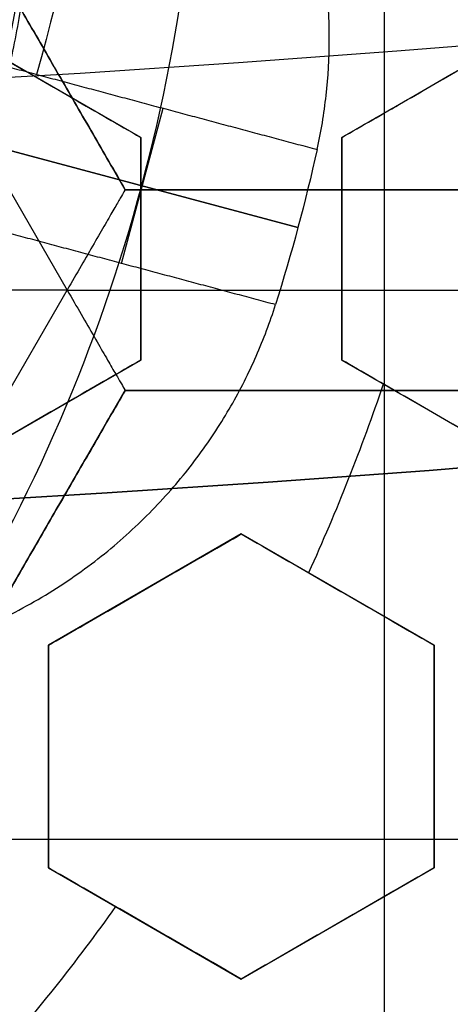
# Model space of a CAD drawing. Header units: centimetres. Extents: x -14.2 to 14.2, y -23.9 to 0.
# Tile 45 of 256: x 0.1914 to 0.245, y -23.2073 to -23.0847. Entities that reach past the tile are written whole.
import ezdxf

# ---------------------------------------------------------------- set-up
doc = ezdxf.new("R2010")
doc.units = ezdxf.units.CM
doc.layers.add('Default', color=7, linetype='Continuous', true_color=0x000000)

# ---------------------------------------------------------------- blocks, each defined once
blk = doc.blocks.new('Block 10')
at = {"layer": 'Default', "extrusion": (0, -1, 0)}
for centre, radius in [((0, 20, 11.74393517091), 3.15), ((0, 20, 12.75), 3.15), ((0, 20, 12.8), 3.149999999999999), ((0, 20, 12.85), 3.15)]:
    blk.add_arc(centre, radius, 0, 180, dxfattribs=at)
at = {"layer": 'Default', "extrusion": (0, 1, 0)}
for centre, radius in [((0, 20, -11.821967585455), 3.149999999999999), ((0, 20, -11.9), 3.15), ((0, 20, -16.30510174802), 3.097618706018), ((3.552713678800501e-16, 20, -16.41899023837), 3.15), ((0, 20, -16.534495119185), 3.149999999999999), ((0, 20, -16.65), 3.15)]:
    blk.add_arc(centre, radius, 0, 180, dxfattribs=at)

msp = doc.modelspace()

# ---------------------------------------------------------------- linework, layer by layer
at = {"layer": 'Default'}
for p, q in [((0.2368, -23.10585863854, -4.2725), (0.2368, -22.99414136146, -4.2725)), ((0.1578660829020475, -23.05000152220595, -4.3525), (0.197332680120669, -23.11835967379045, -4.3525)), ((0.2045502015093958, -23.10585898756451, -4.306251), (0.1722998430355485, -23.0499997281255, -4.306251)), ((0.2064999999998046, -23.09936344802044, -3.0281857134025), (0.1825000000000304, -23.08550704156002, -3.0281857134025)), ((0.2554999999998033, -23.08550704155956, -3.0457326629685), (0.2315000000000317, -23.09936344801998, -3.0457326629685)), ((0.1944999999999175, -23.09243524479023, -3.054773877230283), (0.1944999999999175, -23.09243524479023, -3.001564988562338)), ((0.2434999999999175, -23.09243524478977, -3.072278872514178), (0.2434999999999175, -23.09243524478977, -3.01906998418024)), ((0.2041151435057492, -23.11504524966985, -3.0875), (0.2092915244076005, -23.09572673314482, -3.0875)), ((0.2065, -23.12707626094, -3.0344630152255), (0.2065, -23.09936344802, -3.0344630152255)), ((0.2315, -23.09936344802, -3.043191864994), (0.2315, -23.12707626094, -3.043191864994)), ((0.1871606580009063, -23.10014954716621, -3.144999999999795), (0.2260506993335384, -23.1105701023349, -3.08750000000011)), ((0.2260506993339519, -23.11057010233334, -3.0875), (0.1878109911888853, -23.10032380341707, -3.0875)), ((0.2690500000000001, -23.10585863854, -4.306251), (0.20454968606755, -23.10585863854, -4.306251)), ((0.23679968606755, -23.10585863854, -4.340002), (0.23679968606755, -23.10585863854, -4.2725)), ((0.2065, -23.11321985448, -3.060919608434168), (0.2065, -23.11321985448, -3.007710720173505)), ((0.2315, -23.11321985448, -3.069660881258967), (0.2315, -23.11321985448, -3.016451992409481)), ((0.1578688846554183, -23.18671642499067, -4.352500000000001), (0.1973339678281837, -23.11836089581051, -4.352499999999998)), ((0.197333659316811, -23.11836036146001, -4.3525), (0.276265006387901, -23.11836036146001, -4.3525)), ((0.1825000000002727, -23.1409326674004, -3.032930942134), (0.2065000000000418, -23.12707626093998, -3.032930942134)), ((0.2315000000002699, -23.12707626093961, -3.049469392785), (0.2555000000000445, -23.14093266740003, -3.049469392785)), ((0.1723000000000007, -23.186717, -4.306251), (0.2045499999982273, -23.13085836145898, -4.306251)), ((0.20455, -23.13085836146, -4.306251), (0.26905, -23.13085836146, -4.306251)), ((0.2368, -23.24257563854, -4.2725), (0.2368, -23.13085836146, -4.2725)), ((0.2368, -23.13085836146, -4.340002), (0.2368, -23.13085836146, -4.2725)), ((0.1945000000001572, -23.13400446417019, -3.059429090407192), (0.1945000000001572, -23.13400446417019, -3.006220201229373)), ((0.2435000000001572, -23.13400446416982, -3.076068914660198), (0.2435000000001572, -23.13400446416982, -3.022860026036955)), ((0.2189999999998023, -23.14872689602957, -3.040406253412), (0.1950000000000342, -23.16258330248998, -3.040406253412)), ((0.2429999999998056, -23.16258330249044, -3.0481673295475), (0.219000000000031, -23.14872689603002, -3.0481673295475)), ((0.2069999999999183, -23.15565509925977, -3.06690478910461), (0.2069999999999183, -23.15565509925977, -3.013695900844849)), ((0.2309999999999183, -23.15565509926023, -3.074770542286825), (0.2309999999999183, -23.15565509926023, -3.021561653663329)), ((0.195, -23.16258330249, -3.040406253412), (0.195, -23.19029611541, -3.040406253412)), ((0.243, -23.19029611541, -3.0555135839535), (0.243, -23.16258330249, -3.0555135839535)), ((0.195, -23.17643970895, -3.06690478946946), (0.195, -23.17643970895, -3.013695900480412)), ((0.243, -23.17643970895, -3.082017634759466), (0.243, -23.17643970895, -3.028808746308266)), ((0.1723000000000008, -23.186717, -4.2725), (0.3012999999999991, -23.186717, -4.2725)), ((0.1950000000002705, -23.19029611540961, -3.0481673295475), (0.2190000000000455, -23.20415252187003, -3.0481673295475)), ((0.2190000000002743, -23.2041525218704, -3.0555135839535), (0.2430000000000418, -23.19029611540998, -3.0555135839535)), ((0.207000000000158, -23.19722431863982, -3.074770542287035), (0.207000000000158, -23.19722431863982, -3.02156165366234)), ((0.231000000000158, -23.19722431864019, -3.082017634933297), (0.231000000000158, -23.19722431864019, -3.028808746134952))]:
    msp.add_line(p, q, dxfattribs=at)
at = {"layer": 'Default', "extrusion": (0, 0, -1)}
for centre, radius, start, end in [((0, -23.05, 3), 0.9, 90, 270), ((0, -23.05, 3.789997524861), 0.9, 90, 270), ((0, -23.05, 4.600000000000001), 0.8550000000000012, 90.00000000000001, 270), ((0, -23.05, 4.286758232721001), 0.835, 90.00000000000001, 270), ((0, -23.05, 4.295), 0.8074999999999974, 90, 270), ((0, -23.05, 4.245), 0.7574999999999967, 90, 270), ((0, -23.05, 3.05), 0.6000000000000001, 90, 270), ((3.07087133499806e-12, -23.0500000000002, 3.144999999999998), 0.1937629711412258, 173.838548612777, 216.1614513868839), ((0, -23.05, 4.3375), 0.82, 180, 0), ((0, -23.05, 4.3125), 0.795, 180, 0), ((0, -23.05, 4.2025), 0.7575000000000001, 180, 0), ((0, -23.05, 4.2725), 0.7275, 180, 0), ((0, -23.05, 3.125), 0.6775000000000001, 180, 0), ((0, -23.05, 3.135), 0.6774999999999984, 180, 0), ((4.440892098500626e-17, -23.05, 3.145), 0.6725, 180, 0), ((4.440892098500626e-17, -23.05, 3.1075), 0.6725, 180, 0), ((4.440892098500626e-17, -23.05, 4.2725), 0.6675, 180, 0), ((0, -23.05, 3.126519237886), 0.6125, 180, 0), ((0, -23.05, 3.145), 0.6075, 180, 0), ((0, -23.05, 3.1125), 0.6075, 180, 0), ((0, -23.05, 4.378480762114), 0.6075, 180, 0), ((0, -23.05, 4.3975), 0.6075, 180, 0), ((0, -23.05, 3.120895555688), 0.5500000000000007, 180, 0), ((-1.66209179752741e-10, -23.05000000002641, 3.0875), 0.2340249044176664, 192.5509773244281, 197.4490226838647), ((0, -23.05, 3.073248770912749), 0.2498347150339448, 198.6893200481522, 204.4875059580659), ((0, -23.05, 3.073248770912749), 0.2498347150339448, 215.5124940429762, 221.3106799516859)]:
    msp.add_arc(centre, radius, start, end, dxfattribs=at)
at = {"layer": 'Default'}
for centre, radius, start, end in [((-8.96831017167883e-45, -23.05, -4.58), 0.8349999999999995, 270, 90), ((0, -23.05, -4.4333791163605), 0.8349999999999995, 270, 89.99999999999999), ((0, -23.05, -4.207003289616), 0.775, 270, 90), ((0, -23.05, -4.192827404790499), 0.775, 270, 89.99999999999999), ((0, -23.05, -3), 0.6000000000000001, 270, 90), ((0, -23.05, -3.1), 0.6000000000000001, 270, 90), ((0, -23.05, -3.11625), 0.2138939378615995, 328.367959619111, 1.632040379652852), ((0, -23.05, -4.3125), 0.7825000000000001, 180, 0), ((0, -23.05, -4.287500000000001), 0.7575000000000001, 180, 0), ((0, -23.05, -4.245), 0.7574999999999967, 180, 0), ((0, -23.05, -3.1), 0.7025000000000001, 180, 0), ((0, -23.05, -3.145), 0.6775000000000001, 180, 0), ((0, -23.05, -3.12625), 0.6724999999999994, 180, 0), ((0, -23.05, -4.3675), 0.6675, 180, 0), ((0, -23.05, -4.32), 0.6675000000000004, 180, 0), ((0, -23.05, -4.3975), 0.6375000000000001, 180, 0), ((0, -23.05, -3.1075), 0.6367740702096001, 180, 0), ((4.440892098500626e-17, -23.05, -3.145), 0.6231698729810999, 180, 0), ((0, -23.05, -3.12875), 0.6074999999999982, 180, 0), ((0, -23.05, -4.387990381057), 0.6074999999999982, 180, 0), ((-5.000444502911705e-14, -23.05, -3.129291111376), 0.55000000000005, 180, 0), ((0, -23.05, -3.1125), 0.55, 180, 0), ((0, -23.05, -4.178651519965), 0.775, 270, 0)]:
    msp.add_arc(centre, radius, start, end, dxfattribs=at)
at = {"layer": 'Default', "extrusion": (0.9659258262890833, -0.2588190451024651, 0)}
msp.add_arc((-22.25459029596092, -3.147500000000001, 6.163464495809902), 0.06000000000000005, 22.65690594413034, 90, dxfattribs=at)
at = {"layer": 'Default', "extrusion": (1, 0, 0)}
msp.add_arc((-23.11836036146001, -4.340002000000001, 0.2367994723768), 0.01249799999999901, 180, 0, dxfattribs=at)
at = {"layer": 'Default'}
for points, degree in [([(-4.096018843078e-09, -22.15000495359, -4.579995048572), (0.0235431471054, -22.15000495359, -4.579995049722), (0.07063544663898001, -22.15184318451, -4.579973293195), (0.1409862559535, -22.16017569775, -4.579982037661), (0.2102233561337, -22.17394612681, -4.579979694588), (0.2783909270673, -22.19316196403, -4.579980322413), (0.3447773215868, -22.21765944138, -4.579980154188), (0.4089202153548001, -22.24722175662, -4.579980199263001), (0.4707621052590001, -22.28185098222, -4.579980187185), (0.5295038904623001, -22.32110534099, -4.579980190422), (0.5850604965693, -22.36488898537, -4.579980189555), (0.6370893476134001, -22.4129891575, -4.579980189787), (0.6850100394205, -22.46482907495, -4.579980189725), (0.7288631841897, -22.52044148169, -4.579980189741), (0.7681839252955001, -22.57930260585, -4.579980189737), (0.8026905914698, -22.64090902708, -4.579980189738), (0.8323654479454, -22.70527023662, -4.579980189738), (0.8568215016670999, -22.77157842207, -4.579980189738), (0.8760232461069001, -22.83963047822, -4.579980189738), (0.8898444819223, -22.90913392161, -4.579980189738), (0.8981408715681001, -22.97924562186, -4.579980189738), (0.9009294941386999, -23.04999944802, -4.579980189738), (0.8981411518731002, -23.120750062, -4.579980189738), (0.8898450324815, -23.19086321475, -4.579980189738), (0.8760234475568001, -23.26036834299, -4.579980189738), (0.8568232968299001, -23.32841603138, -4.579980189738), (0.8323660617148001, -23.39472852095, -4.579980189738), (0.8026916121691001, -23.45908876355, -4.579980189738), (0.7681862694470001, -23.52069365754, -4.579980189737), (0.7288638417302, -23.57955763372, -4.579980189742), (0.6850126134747, -23.63516781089, -4.579980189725), (0.6370916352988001, -23.68700868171, -4.579980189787), (0.5850613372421, -23.73511020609, -4.579980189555), (0.5295085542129, -23.77889124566, -4.579980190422), (0.4707636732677, -23.81814817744, -4.579980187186), (0.4089218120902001, -23.85277733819, -4.579980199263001), (0.3447812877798, -23.88233894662, -4.579980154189), (0.2783916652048, -23.90683785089, -4.579980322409), (0.2102250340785, -23.9260534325, -4.579979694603), (0.1409877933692, -23.93982409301, -4.579982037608), (0.07063561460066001, -23.94815682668, -4.579973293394), (0.02354317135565, -23.94999504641, -4.579995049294), (4.096019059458e-09, -23.94999504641, -4.579995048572)], 3), ([(-5.339996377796e-09, -22.17000645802, -4.599993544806), (0.02306651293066, -22.17000645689, -4.599993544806), (0.06904166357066, -22.17182974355, -4.600002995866), (0.1378559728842, -22.17996648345, -4.59999919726), (0.2055461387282, -22.19343352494, -4.600000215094), (0.2722006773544, -22.21222166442, -4.599999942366), (0.3371088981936, -22.23617422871, -4.600000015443), (0.3998249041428, -22.26507881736, -4.599999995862), (0.4602915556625, -22.2989380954, -4.600000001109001), (0.517726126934, -22.33731897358, -4.599999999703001), (0.5720472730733, -22.38012900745, -4.600000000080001), (0.6229187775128, -22.42715937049, -4.599999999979), (0.6697729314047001, -22.47784557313, -4.600000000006), (0.7126508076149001, -22.53222120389, -4.599999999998), (0.7510967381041, -22.58977287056, -4.600000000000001), (0.7848356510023, -22.65000854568, -4.600000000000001), (0.8138506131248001, -22.71293852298, -4.600000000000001), (0.8377625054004, -22.77777137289, -4.600000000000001), (0.8565371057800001, -22.84430942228, -4.600000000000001), (0.8700509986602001, -22.91226725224, -4.600000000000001), (0.8781627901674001, -22.98081882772, -4.600000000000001), (0.8808894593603, -23.04999872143, -4.600000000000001), (0.8781631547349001, -23.11917592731, -4.600000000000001), (0.8700516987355, -23.18772887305, -4.600000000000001), (0.8565375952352, -23.25568824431, -4.600000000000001), (0.8377644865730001, -23.32222251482, -4.600000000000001), (0.8138516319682, -23.38705922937, -4.600000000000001), (0.7848371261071, -23.44998837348, -4.600000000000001), (0.7510995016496, -23.51022269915, -4.600000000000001), (0.7126521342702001, -23.56777698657, -4.599999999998), (0.6697761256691, -23.62215059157, -4.600000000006), (0.6229218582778, -23.67283766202, -4.599999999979), (0.5720491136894, -23.71986933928, -4.600000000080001), (0.5177314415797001, -23.76267714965, -4.599999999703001), (0.4602938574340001, -23.80106061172, -4.600000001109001), (0.3998271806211, -23.83491993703, -4.599999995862), (0.3371134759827, -23.86382390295, -4.600000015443), (0.2722021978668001, -23.88777789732, -4.599999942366), (0.205548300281, -23.90656593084, -4.600000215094), (0.13785759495, -23.92003330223, -4.59999919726), (0.06904173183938, -23.92817027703, -4.600002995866), (0.02306648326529, -23.92999354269, -4.599993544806), (5.339996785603e-09, -23.92999354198, -4.599993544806)], 3), ([(0.1901506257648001, -23.09059794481, -3.0875), (0.1907696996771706, -23.08793937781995, -3.087500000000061), (0.1917924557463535, -23.08250946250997, -3.08787388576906), (0.1926373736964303, -23.07421401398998, -3.089596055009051), (0.1927525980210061, -23.06583764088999, -3.092537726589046), (0.1920838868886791, -23.05754637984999, -3.09674748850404), (0.1905940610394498, -23.04952793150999, -3.102266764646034), (0.1882835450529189, -23.04210109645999, -3.109018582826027), (0.1852087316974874, -23.03553352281, -3.11688943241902), (0.181453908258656, -23.03008464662, -3.125729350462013), (0.1771870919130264, -23.02604102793, -3.135205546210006), (0.1741847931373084, -23.02439800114, -3.141727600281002), (0.1726265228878, -23.02383917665, -3.145000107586)], 3), ([(0.2284324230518, -23.10085552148, -3.0875), (0.2289220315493, -23.09865630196, -3.0875), (0.229675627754, -23.09414610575, -3.087755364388), (0.2300747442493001, -23.08718713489, -3.088927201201), (0.2296947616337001, -23.07994147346, -3.090962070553), (0.2284473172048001, -23.07247250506, -3.093947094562), (0.2262262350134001, -23.06481484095, -3.09800493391), (0.2229211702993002, -23.05710176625, -3.103256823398), (0.2184753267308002, -23.049585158, -3.109764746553), (0.2129383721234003, -23.04261888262, -3.117483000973), (0.2065082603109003, -23.03661174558, -3.126217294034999), (0.1995647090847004, -23.03197244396, -3.135577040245), (0.1949433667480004, -23.02995552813, -3.141849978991), (0.1926436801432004, -23.02920332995, -3.145)], 3), ([(0.1722987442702, -23.05, -4.340002), (0.18842405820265, -23.077929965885, -4.340002), (0.2045493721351, -23.10585993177, -4.340002)], 2), ([(0.20455, -23.10585863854, -4.2725), (0.188425, -23.07792931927, -4.2725), (0.1723, -23.05, -4.2725)], 2), ([(0.1825, -23.08550704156, -3.049986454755), (0.185013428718, -23.0869581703, -3.050985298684), (0.1901423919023, -23.08991937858, -3.053028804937), (0.1981395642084, -23.09453654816, -3.056230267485), (0.2036788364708, -23.09773464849, -3.058457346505), (0.2065, -23.09936344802, -3.059593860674)], 3), ([(0.1825000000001, -23.08550704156, -2.996777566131), (0.1850092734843, -23.08695577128, -2.997774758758), (0.1901326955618, -23.08991378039, -2.999816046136), (0.1981294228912, -23.09453069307, -3.003017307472), (0.2036744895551, -23.0977321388, -3.005246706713), (0.2065000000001, -23.09936344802, -3.00638497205)], 3), ([(0.2315, -23.09936344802, -3.068469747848), (0.234005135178, -23.09791710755, -3.069251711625), (0.2391228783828, -23.09496237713, -3.070866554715), (0.2470926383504, -23.09036103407, -3.073434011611), (0.2526586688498, -23.08714748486, -3.075262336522), (0.2555, -23.08550704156, -3.076204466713)], 3), ([(0.2315000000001, -23.09936344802, -3.015260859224), (0.2340102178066, -23.09791417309, -3.016044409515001), (0.239134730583, -23.09495553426, -3.017661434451), (0.2471051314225, -23.09035382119, -3.020229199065), (0.2526640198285, -23.08714439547, -3.022055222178), (0.2555000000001, -23.08550704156, -3.022995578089)], 3), ([(0.1901506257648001, -23.09059794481, -3.0875), (0.2092915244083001, -23.095726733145, -3.0875), (0.2284324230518, -23.10085552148, -3.0875)], 2), ([(0.2065000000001, -23.09936344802, -3.00638497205), (0.20650000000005, -23.09936344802, -3.032989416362), (0.2065, -23.09936344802, -3.059593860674)], 2), ([(0.2065, -23.09936344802, -3.059593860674), (0.2065, -23.10244269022, -3.059854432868), (0.2065, -23.10860090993, -3.060421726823), (0.2065, -23.11782960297, -3.061405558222), (0.2065, -23.1239930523, -3.062148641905), (0.2065, -23.12707626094, -3.062541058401)], 3), ([(0.2065000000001, -23.09936344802, -3.00638497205), (0.2065000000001, -23.10244460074, -3.006645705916), (0.2065, -23.10860536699, -3.007213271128), (0.2065, -23.11783439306, -3.008197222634), (0.2065000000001, -23.12399510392, -3.008940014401), (0.2065000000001, -23.12707626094, -3.009332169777)], 3), ([(0.2315, -23.09936344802, -3.068469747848), (0.23150000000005, -23.09936344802, -3.041865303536), (0.2315000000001, -23.09936344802, -3.015260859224)], 2), ([(0.2315, -23.12707626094, -3.071122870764), (0.2315, -23.12399861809, -3.070769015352), (0.2315, -23.11784250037, -3.07009939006), (0.2315, -23.10861026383, -3.069213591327), (0.2315, -23.10244666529, -3.06870377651), (0.2315, -23.09936344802, -3.068469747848)], 3), ([(0.2315000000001, -23.12707626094, -3.01791398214), (0.2315000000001, -23.12399726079, -3.017559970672), (0.2315, -23.11783933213, -3.016890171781), (0.2315, -23.10860731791, -3.016004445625), (0.2315000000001, -23.10244540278, -3.015494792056), (0.2315000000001, -23.09936344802, -3.015260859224)], 3), ([(0.2045493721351, -23.10585993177, -4.340002), (0.2045493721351, -23.10585993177, -4.34085735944), (0.204446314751, -23.10604054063, -4.342582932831), (0.2039835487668, -23.10684122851, -4.345088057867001), (0.2032050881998, -23.10818978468, -4.347437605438), (0.2021078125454, -23.11009027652, -4.349517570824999), (0.2007148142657, -23.11250297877, -4.351174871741), (0.1990907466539, -23.1153161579, -4.352248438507), (0.1979260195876, -23.11733298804, -4.35250002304), (0.1973332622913, -23.11835967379, -4.352499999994)], 3), ([(0.2045493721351, -23.10585993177, -4.340002), (0.20454968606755, -23.105859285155, -4.306251), (0.20455, -23.10585863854, -4.2725)], 2), ([(0.2045493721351, -23.10585993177, -4.340002), (0.23679968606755, -23.10585975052, -4.340002), (0.26905, -23.10585956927, -4.340002)], 2), ([(0.26905, -23.10585863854, -4.2725), (0.2368, -23.10585863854, -4.2725), (0.20455, -23.10585863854, -4.2725)], 2), ([(0.2232560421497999, -23.120174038, -3.0875), (0.2041151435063, -23.11504524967, -3.0875), (0.1849742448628, -23.10991646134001, -3.0875)], 2), ([(0.1973332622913, -23.11835967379, -4.352499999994), (0.1961468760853, -23.11835967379, -4.352499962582), (0.1938178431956, -23.11836219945, -4.35224832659), (0.1905694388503, -23.11836119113, -4.351174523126), (0.1877840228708, -23.11836143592, -4.349517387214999), (0.1855895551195, -23.11836146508, -4.347437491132), (0.1840327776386, -23.11836110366, -4.345088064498), (0.1831071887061, -23.11836252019, -4.342583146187), (0.1829012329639, -23.11835898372, -4.340857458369), (0.1829012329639, -23.11835898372, -4.340002)], 3), ([(0.1973332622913, -23.11835967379, -4.352499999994), (0.1979263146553, -23.11938687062, -4.352500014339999), (0.1990927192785, -23.12140557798, -4.352248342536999), (0.2007162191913, -23.12421819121, -4.351174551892), (0.2021091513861, -23.12663065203, -4.349517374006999), (0.2032063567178, -23.12853111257, -4.347437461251), (0.2039846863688, -23.12987920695, -4.345087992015), (0.2044477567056, -23.13068127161, -4.342583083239), (0.20455, -23.13085836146, -4.340857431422), (0.20455, -23.13085836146, -4.340002)], 3), ([(0.1564359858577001, -23.16433228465, -3.145), (0.1588036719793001, -23.16483070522, -3.141849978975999), (0.1638143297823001, -23.16539467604, -3.135577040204), (0.1721472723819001, -23.16484869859, -3.126217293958), (0.1807194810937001, -23.1628614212, -3.11748300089), (0.1889977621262, -23.15959692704, -3.109764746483), (0.1966062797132, -23.15531027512, -3.103256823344), (0.2033250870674, -23.15028308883, -3.098004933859), (0.2090774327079, -23.14476189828, -3.093947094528), (0.2138922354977, -23.13891730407, -3.090962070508), (0.2178441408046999, -23.13283236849, -3.08892720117), (0.2209779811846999, -23.12660616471, -3.087755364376), (0.2225804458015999, -23.12232342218, -3.0875), (0.2232560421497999, -23.120174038, -3.0875)], 3), ([(0.2065, -23.12707626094, -3.062541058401), (0.2037400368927, -23.12866972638, -3.061802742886), (0.1982826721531, -23.13182053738, -3.060372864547), (0.1903096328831, -23.13642377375, -3.058375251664), (0.1850852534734, -23.13944007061, -3.057129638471), (0.1825, -23.1409326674, -3.056529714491)], 3), ([(0.2065000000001, -23.12707626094, -3.009332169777), (0.2037338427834, -23.12867330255, -3.00859219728), (0.1982682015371, -23.131828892, -3.007160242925), (0.1902958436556, -23.13643173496, -3.005163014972), (0.1850793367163, -23.13944348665, -3.003919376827), (0.1825000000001, -23.1409326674, -3.003320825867)], 3), ([(0.2065000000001, -23.12707626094, -3.009332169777), (0.20650000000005, -23.12707626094, -3.035936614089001), (0.2065, -23.12707626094, -3.062541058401)], 2), ([(0.2315000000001, -23.12707626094, -3.01791398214), (0.23150000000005, -23.12707626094, -3.044518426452), (0.2315, -23.12707626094, -3.071122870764)], 2), ([(0.2555, -23.1409326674, -3.08102480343), (0.2527388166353, -23.13933849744, -3.079883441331), (0.2472794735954, -23.13618654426, -3.07762810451), (0.2392794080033, -23.13156770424, -3.074327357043), (0.2340721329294, -23.12856128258, -3.072181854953), (0.2315, -23.12707626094, -3.071122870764)], 3), ([(0.2555000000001, -23.1409326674, -3.027815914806), (0.2527411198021, -23.13933982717, -3.026675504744), (0.2472848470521, -23.13618964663, -3.024421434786), (0.2392846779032, -23.13157074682, -3.021120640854), (0.2340743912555, -23.12856258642, -3.018973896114), (0.2315000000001, -23.12707626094, -3.01791398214)], 3), ([(0.20455, -23.13085836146, -4.340002), (0.188425, -23.15878768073, -4.340002), (0.1723, -23.186717, -4.340002)], 2), ([(0.1723, -23.186717, -4.2725), (0.188425, -23.15878768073, -4.2725), (0.20455, -23.13085836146, -4.2725)], 2), ([(0.26905, -23.13085836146, -4.340002), (0.2368, -23.13085836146, -4.340002), (0.20455, -23.13085836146, -4.340002)], 2), ([(0.20455, -23.13085836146, -4.2725), (0.2368, -23.13085836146, -4.2725), (0.26905, -23.13085836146, -4.2725)], 2), ([(0.20455, -23.13085836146, -4.2725), (0.20455, -23.13085836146, -4.306251), (0.20455, -23.13085836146, -4.340002)], 2), ([(0.195, -23.16258330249, -3.064270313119), (0.1976083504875, -23.16107737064, -3.064818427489), (0.2028635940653, -23.15804325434, -3.065955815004), (0.2108434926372, -23.15343605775, -3.067778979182), (0.2162661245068, -23.15030529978, -3.069080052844), (0.219, -23.14872689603, -3.069751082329)], 3), ([(0.1950000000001, -23.16258330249, -3.011061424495), (0.1976127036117, -23.16107485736, -3.011610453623), (0.2028737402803, -23.15803739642, -3.012749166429), (0.2108540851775, -23.15342994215, -3.014572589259), (0.2162706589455, -23.15030268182, -3.015872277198), (0.2190000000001, -23.14872689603, -3.016542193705)], 3), ([(0.2190000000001, -23.14872689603, -3.016542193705), (0.21900000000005, -23.14872689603, -3.043146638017), (0.219, -23.14872689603, -3.069751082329)], 2), ([(0.219, -23.14872689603, -3.069751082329), (0.221609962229, -23.15023375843, -3.070842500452), (0.2268676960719, -23.15326931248, -3.073041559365), (0.234868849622, -23.15788878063, -3.076389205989), (0.2402771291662, -23.16101125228, -3.078652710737), (0.243, -23.16258330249, -3.07979246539)], 3), ([(0.2190000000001, -23.14872689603, -3.016542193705), (0.2216084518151, -23.15023288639, -3.017632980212), (0.2268641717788, -23.15326727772, -3.019831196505), (0.2348653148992, -23.15788673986, -3.023178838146), (0.2402756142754, -23.16101037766, -3.025443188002), (0.2430000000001, -23.16258330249, -3.026583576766)], 3), ([(0.1950000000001, -23.16258330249, -3.011061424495), (0.19500000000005, -23.16258330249, -3.037665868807), (0.195, -23.16258330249, -3.064270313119)], 2), ([(0.195, -23.19029611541, -3.069751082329), (0.195, -23.18714454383, -3.069081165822), (0.195, -23.18089002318, -3.067781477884), (0.195, -23.17167511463, -3.065958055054), (0.195, -23.16560019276, -3.064819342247), (0.195, -23.16258330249, -3.064270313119)], 3), ([(0.1950000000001, -23.19029611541, -3.016542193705), (0.1950000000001, -23.18713930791, -3.01587116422), (0.195, -23.18087779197, -3.014570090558), (0.195, -23.17166339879, -3.01274692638), (0.1950000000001, -23.1655951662, -3.011609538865), (0.1950000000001, -23.16258330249, -3.011061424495)], 3), ([(0.2430000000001, -23.16258330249, -3.026583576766), (0.24300000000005, -23.16258330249, -3.053188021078), (0.243, -23.16258330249, -3.07979246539)], 2), ([(0.243, -23.16258330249, -3.07979246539), (0.243, -23.16563173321, -3.080258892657), (0.243, -23.17174883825, -3.081226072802), (0.243, -23.18097338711, -3.082775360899), (0.243, -23.18718031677, -3.083876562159), (0.243, -23.19029611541, -3.084443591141)], 3), ([(0.2430000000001, -23.16258330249, -3.026583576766), (0.2430000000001, -23.16563452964, -3.027050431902), (0.243, -23.17175535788, -3.028018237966), (0.243, -23.18098015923, -3.029567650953), (0.2430000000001, -23.18718321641, -3.030668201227), (0.2430000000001, -23.19029611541, -3.031234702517)], 3), ([(0.1723, -23.186717, -4.340002), (0.188425, -23.214646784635, -4.340002), (0.20455, -23.24257656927, -4.340002)], 2), ([(0.1723, -23.186717, -4.2725), (0.188425, -23.21464631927, -4.2725), (0.20455, -23.24257563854, -4.2725)], 2), ([(0.195, -23.19029611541, -3.069751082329), (0.19500000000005, -23.19029611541, -3.043146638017), (0.1950000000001, -23.19029611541, -3.016542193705)], 2), ([(0.219, -23.20415252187, -3.07979246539), (0.2162756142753, -23.20257959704, -3.078652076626), (0.210865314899, -23.19945595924, -3.076387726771), (0.2028641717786, -23.19483649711, -3.073040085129), (0.1976084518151, -23.19180210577, -3.070841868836), (0.195, -23.19029611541, -3.069751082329)], 3), ([(0.2190000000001, -23.20415252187, -3.026583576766), (0.2162771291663, -23.20258047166, -3.025443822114), (0.2108688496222, -23.19945800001, -3.023180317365), (0.2028676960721, -23.19483853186, -3.01983267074), (0.197609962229, -23.19180297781, -3.017633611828), (0.1950000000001, -23.19029611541, -3.016542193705)], 3), ([(0.243, -23.19029611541, -3.084443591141), (0.2403041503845, -23.19185256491, -3.083877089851), (0.2349321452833, -23.19495409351, -3.082776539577), (0.226943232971, -23.19956649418, -3.08122712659), (0.2216424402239, -23.2026269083, -3.080259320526), (0.219, -23.20415252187, -3.07979246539)], 3), ([(0.2430000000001, -23.19029611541, -3.031234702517), (0.2403016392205, -23.19185401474, -3.030667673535), (0.234926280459, -23.19495747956, -3.029566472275), (0.2269375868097, -23.19956975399, -3.028017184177), (0.2216400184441, -23.20262830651, -3.027050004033), (0.2190000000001, -23.20415252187, -3.026583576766)], 3), ([(0.2430000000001, -23.19029611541, -3.031234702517), (0.24300000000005, -23.19029611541, -3.057839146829), (0.243, -23.19029611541, -3.084443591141)], 2), ([(0.2190000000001, -23.20415252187, -3.026583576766), (0.21900000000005, -23.20415252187, -3.053188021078), (0.219, -23.20415252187, -3.07979246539)], 2)]:
    msp.add_open_spline(points, degree=degree, dxfattribs=at)

# ---------------------------------------------------------------- block references
at = {"layer": 'Default', "extrusion": (0, -1, 0)}
msp.add_blockref('Block 10', (0, 0), dxfattribs=at)

doc.saveas('drawing.dxf')
